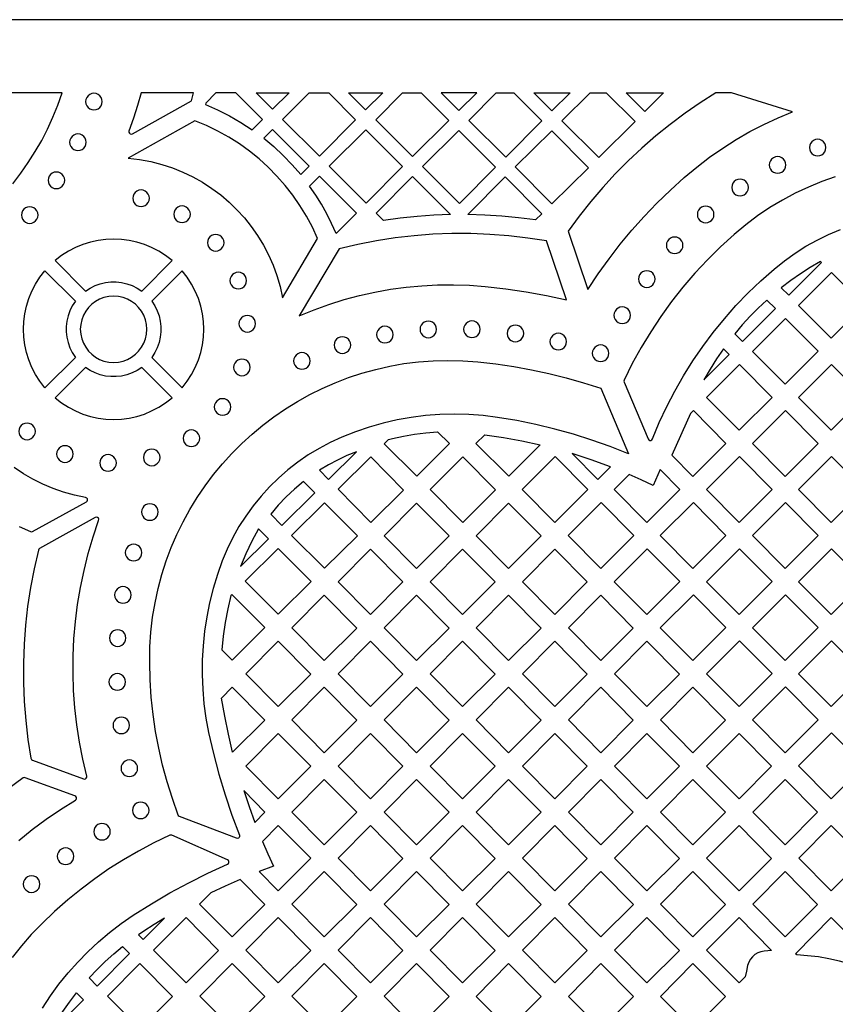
# Model space of a CAD drawing. Header units: millimetres. Extents: x -1358 to 1640, y -1421 to -323.
# Tile 65 of 129: x -366 to -202, y -521 to -323. Entities that reach past the tile are written whole.
import ezdxf

# ---------------------------------------------------------------- set-up
doc = ezdxf.new("R2010")
doc.units = ezdxf.units.MM
doc.layers.add('pattern', color=5, linetype='Continuous')

msp = doc.modelspace()

# ---------------------------------------------------------------- linework, layer by layer
at = {"layer": 'pattern'}
for points in [[(1640.39, -1421.13), (1640.39, -323.13), (-1357.61, -323.13), (-1357.61, -1421.13)], [(-350.77, -341.25), (-350.32, -341.19), (-349.92, -341.02), (-349.59, -340.76), (-349.33, -340.42), (-349.16, -340.02), (-349.1, -339.58), (-349.16, -339.13), (-349.33, -338.74), (-349.59, -338.4), (-349.92, -338.14), (-350.32, -337.97), (-350.77, -337.91), (-351.21, -337.97), (-351.61, -338.14), (-351.94, -338.4), (-352.2, -338.74), (-352.37, -339.13), (-352.43, -339.58), (-352.37, -340.02), (-352.2, -340.42), (-351.94, -340.76), (-351.61, -341.02), (-351.21, -341.19)], [(-331.15, -339.43), (-330.77, -337.81), (-341.31, -337.81), (-342.02, -340.37), (-342.82, -342.93), (-343.73, -345.48), (-343.75, -345.72), (-343.66, -345.92), (-343.5, -346.07), (-343.28, -346.12), (-343.05, -346.06)], [(-316.94, -343.14), (-322.28, -337.81), (-326.3, -337.81), (-328.32, -339.86), (-328.4, -340.14), (-325.94, -341.21), (-323.56, -342.41), (-321.25, -343.74), (-319.01, -345.21)], [(-314.92, -341.11), (-318.23, -337.81), (-311.59, -337.81)], [(-312.89, -343.15), (-307.59, -337.81), (-303.64, -337.81), (-298.23, -343.22), (-305.49, -350.55)], [(-296.23, -341.21), (-299.64, -337.81), (-292.79, -337.81)], [(-294.19, -343.25), (-288.8, -337.81), (-285.05, -337.81), (-279.5, -343.35), (-286.83, -350.61)], [(-277.49, -341.36), (-273.91, -337.81), (-281.04, -337.81)], [(-275.49, -343.36), (-270, -337.81), (-266.45, -337.81), (-260.84, -343.42), (-268.1, -350.75)], [(-258.84, -341.42), (-262.45, -337.81), (-255.19, -337.81)], [(-256.82, -343.44), (-251.18, -337.81), (-247.91, -337.81), (-242.14, -343.58), (-249.44, -350.81)], [(-232.26, -354.81), (-229.75, -352.71), (-227.18, -350.74), (-224.53, -348.9), (-221.83, -347.18), (-219.08, -345.6), (-216.27, -344.14), (-213.42, -342.81), (-210.52, -341.61), (-222.8, -337.81), (-225.9, -337.81), (-229.04, -339.81), (-232.11, -341.92), (-235.09, -344.14), (-237.99, -346.47), (-240.79, -348.91), (-243.5, -351.45), (-246.12, -354.08), (-248.63, -356.82), (-251.05, -359.65), (-253.36, -362.57), (-255.56, -365.58), (-251.59, -377.29), (-249.53, -374.17), (-247.37, -371.15), (-245.12, -368.22), (-242.76, -365.38), (-240.31, -362.63), (-237.74, -359.95), (-235.06, -357.35)], [(-240.15, -341.56), (-243.9, -337.81), (-236.44, -337.81)], [(-343.93, -350.92), (-341.62, -351.19), (-339.35, -351.61), (-337.14, -352.18), (-334.99, -352.88), (-332.91, -353.72), (-330.89, -354.69), (-328.95, -355.78), (-327.09, -356.99), (-325.32, -358.32), (-323.64, -359.75), (-322.05, -361.29), (-320.56, -362.93), (-319.18, -364.65), (-317.91, -366.47), (-316.76, -368.37), (-315.73, -370.35), (-314.82, -372.4), (-314.05, -374.52), (-313.41, -376.7), (-312.92, -378.94), (-305.86, -367.09), (-306.92, -364.79), (-308.11, -362.57), (-309.42, -360.43), (-310.85, -358.38), (-312.39, -356.41), (-314.03, -354.54), (-315.78, -352.76), (-317.62, -351.09), (-319.56, -349.52), (-321.58, -348.06), (-323.69, -346.72), (-325.88, -345.49), (-328.15, -344.39), (-330.49, -343.42)], [(-314.92, -345.16), (-316.68, -346.93), (-314.66, -348.6), (-312.76, -350.37), (-310.95, -352.25), (-309.24, -354.23), (-307.54, -352.54)], [(-303.52, -352.51), (-296.2, -345.25), (-288.83, -352.62), (-296.09, -359.94)], [(-284.83, -352.61), (-277.5, -345.35), (-270.14, -352.71), (-277.4, -360.05)], [(-258.85, -360.09), (-251.48, -352.87), (-258.83, -345.44), (-266.2, -352.65)], [(-353.98, -349.41), (-353.54, -349.35), (-353.14, -349.18), (-352.8, -348.92), (-352.54, -348.58), (-352.37, -348.18), (-352.31, -347.74), (-352.37, -347.29), (-352.54, -346.9), (-352.8, -346.56), (-353.14, -346.3), (-353.54, -346.13), (-353.98, -346.07), (-354.42, -346.13), (-354.82, -346.3), (-355.16, -346.56), (-355.42, -346.9), (-355.59, -347.29), (-355.65, -347.74), (-355.59, -348.18), (-355.42, -348.58), (-355.16, -348.92), (-354.82, -349.18), (-354.42, -349.35)], [(-205.49, -350.46), (-205.04, -350.4), (-204.65, -350.24), (-204.31, -349.98), (-204.05, -349.64), (-203.88, -349.24), (-203.82, -348.8), (-203.88, -348.35), (-204.05, -347.96), (-204.31, -347.62), (-204.65, -347.36), (-205.04, -347.19), (-205.49, -347.13), (-205.93, -347.19), (-206.33, -347.36), (-206.67, -347.62), (-206.93, -347.96), (-207.09, -348.35), (-207.15, -348.8), (-207.09, -349.24), (-206.93, -349.64), (-206.67, -349.98), (-206.33, -350.24), (-205.93, -350.4)], [(-213.54, -353.96), (-213.1, -353.9), (-212.7, -353.73), (-212.36, -353.47), (-212.1, -353.13), (-211.93, -352.73), (-211.87, -352.29), (-211.93, -351.85), (-212.1, -351.45), (-212.36, -351.11), (-212.7, -350.85), (-213.1, -350.68), (-213.54, -350.62), (-213.98, -350.68), (-214.38, -350.85), (-214.72, -351.11), (-214.98, -351.45), (-215.15, -351.85), (-215.2, -352.29), (-215.15, -352.73), (-214.98, -353.13), (-214.72, -353.47), (-214.38, -353.73), (-213.98, -353.9)], [(-358.31, -357.05), (-357.87, -356.99), (-357.47, -356.82), (-357.13, -356.56), (-356.87, -356.22), (-356.7, -355.82), (-356.64, -355.38), (-356.7, -354.94), (-356.87, -354.54), (-357.13, -354.2), (-357.47, -353.94), (-357.87, -353.77), (-358.31, -353.71), (-358.75, -353.77), (-359.15, -353.94), (-359.49, -354.2), (-359.75, -354.54), (-359.92, -354.94), (-359.98, -355.38), (-359.92, -355.82), (-359.75, -356.22), (-359.49, -356.56), (-359.15, -356.82), (-358.75, -356.99)], [(-298.08, -361.99), (-302.15, -366.06), (-303.05, -364.05), (-304.02, -362.1), (-305.09, -360.19), (-306.24, -358.34), (-307.49, -356.52), (-305.52, -354.55)], [(-286.83, -354.62), (-279.17, -362.27), (-282.55, -362.4), (-285.91, -362.63), (-289.27, -362.98), (-292.62, -363.43), (-294.09, -361.96)], [(-260.87, -362.08), (-262.13, -363.33), (-265.52, -362.9), (-268.91, -362.57), (-272.31, -362.36), (-275.72, -362.26), (-268.2, -354.67)], [(-221.06, -358.49), (-220.61, -358.43), (-220.22, -358.26), (-219.88, -358), (-219.62, -357.66), (-219.45, -357.26), (-219.39, -356.82), (-219.45, -356.38), (-219.62, -355.98), (-219.88, -355.64), (-220.22, -355.38), (-220.61, -355.21), (-221.06, -355.15), (-221.5, -355.21), (-221.9, -355.38), (-222.24, -355.64), (-222.5, -355.98), (-222.66, -356.38), (-222.72, -356.82), (-222.66, -357.26), (-222.5, -357.66), (-222.24, -358), (-221.9, -358.26), (-221.5, -358.43)], [(-341.31, -360.64), (-340.87, -360.58), (-340.47, -360.41), (-340.13, -360.15), (-339.87, -359.82), (-339.7, -359.42), (-339.64, -358.97), (-339.7, -358.53), (-339.87, -358.13), (-340.13, -357.8), (-340.47, -357.54), (-340.87, -357.37), (-341.31, -357.31), (-341.76, -357.37), (-342.15, -357.54), (-342.49, -357.8), (-342.75, -358.13), (-342.92, -358.53), (-342.98, -358.97), (-342.92, -359.42), (-342.75, -359.82), (-342.49, -360.15), (-342.15, -360.41), (-341.76, -360.58)], [(-363.66, -364.03), (-363.21, -363.97), (-362.81, -363.8), (-362.48, -363.54), (-362.22, -363.21), (-362.05, -362.81), (-361.99, -362.36), (-362.05, -361.92), (-362.22, -361.52), (-362.48, -361.18), (-362.81, -360.92), (-363.21, -360.76), (-363.66, -360.7), (-364.1, -360.76), (-364.5, -360.92), (-364.83, -361.18), (-365.09, -361.52), (-365.26, -361.92), (-365.32, -362.36), (-365.26, -362.81), (-365.09, -363.21), (-364.83, -363.54), (-364.5, -363.8), (-364.1, -363.97)], [(-333.08, -363.85), (-332.64, -363.79), (-332.24, -363.62), (-331.9, -363.36), (-331.64, -363.03), (-331.47, -362.63), (-331.41, -362.19), (-331.47, -361.74), (-331.64, -361.34), (-331.9, -361.01), (-332.24, -360.75), (-332.64, -360.58), (-333.08, -360.52), (-333.52, -360.58), (-333.92, -360.75), (-334.26, -361.01), (-334.52, -361.34), (-334.69, -361.74), (-334.75, -362.19), (-334.69, -362.63), (-334.52, -363.03), (-334.26, -363.36), (-333.92, -363.62), (-333.52, -363.79)], [(-227.97, -363.91), (-227.53, -363.85), (-227.13, -363.68), (-226.79, -363.42), (-226.53, -363.09), (-226.36, -362.69), (-226.3, -362.24), (-226.36, -361.8), (-226.53, -361.4), (-226.79, -361.07), (-227.13, -360.8), (-227.53, -360.64), (-227.97, -360.58), (-228.41, -360.64), (-228.81, -360.8), (-229.15, -361.07), (-229.41, -361.4), (-229.58, -361.8), (-229.64, -362.24), (-229.58, -362.69), (-229.41, -363.09), (-229.15, -363.42), (-228.81, -363.68), (-228.41, -363.85)], [(-352.48, -377.61), (-351.53, -377), (-350.54, -376.51), (-349.5, -376.14), (-348.44, -375.89), (-347.37, -375.77), (-346.29, -375.77), (-345.21, -375.89), (-344.15, -376.14), (-343.12, -376.51), (-342.12, -377), (-341.18, -377.61), (-335.08, -371.51), (-336.38, -370.5), (-337.75, -369.62), (-339.18, -368.87), (-340.65, -368.26), (-342.16, -367.79), (-343.7, -367.45), (-345.26, -367.25), (-346.83, -367.18), (-348.39, -367.25), (-349.95, -367.45), (-351.49, -367.79), (-353, -368.26), (-354.47, -368.87), (-355.9, -369.62), (-357.27, -370.5), (-358.58, -371.51)], [(-326.32, -369.57), (-325.88, -369.51), (-325.48, -369.35), (-325.14, -369.08), (-324.88, -368.75), (-324.71, -368.35), (-324.65, -367.91), (-324.71, -367.46), (-324.88, -367.06), (-325.14, -366.73), (-325.48, -366.47), (-325.88, -366.3), (-326.32, -366.24), (-326.76, -366.3), (-327.16, -366.47), (-327.5, -366.73), (-327.76, -367.06), (-327.93, -367.46), (-327.99, -367.91), (-327.93, -368.35), (-327.76, -368.75), (-327.5, -369.08), (-327.16, -369.35), (-326.76, -369.51)], [(-272.2, -376.7), (-268.09, -377.17), (-264.01, -377.78), (-259.95, -378.51), (-255.91, -379.39), (-259.92, -367.54), (-263.7, -366.96), (-267.49, -366.52), (-271.29, -366.23), (-275.1, -366.08), (-278.9, -366.08), (-282.71, -366.22), (-286.5, -366.51), (-290.29, -366.95), (-294.05, -367.53), (-297.8, -368.25), (-301.52, -369.12), (-309.55, -382.59), (-306.59, -381.38), (-303.59, -380.3), (-300.56, -379.34), (-297.49, -378.52), (-294.39, -377.83), (-291.26, -377.26), (-288.12, -376.84), (-284.95, -376.54), (-281.77, -376.38), (-278.59, -376.35), (-275.4, -376.46)], [(-234.19, -370.09), (-233.75, -370.03), (-233.35, -369.87), (-233.01, -369.6), (-232.75, -369.27), (-232.58, -368.87), (-232.52, -368.43), (-232.58, -367.98), (-232.75, -367.58), (-233.01, -367.25), (-233.35, -366.99), (-233.75, -366.82), (-234.19, -366.76), (-234.63, -366.82), (-235.03, -366.99), (-235.37, -367.25), (-235.63, -367.58), (-235.8, -367.98), (-235.86, -368.43), (-235.8, -368.87), (-235.63, -369.27), (-235.37, -369.6), (-235.03, -369.87), (-234.63, -370.03)], [(-354.5, -379.63), (-355.11, -380.58), (-355.6, -381.57), (-355.97, -382.6), (-356.22, -383.66), (-356.34, -384.74), (-356.34, -385.82), (-356.22, -386.9), (-355.97, -387.96), (-355.6, -388.99), (-355.11, -389.98), (-354.5, -390.93), (-360.6, -397.03), (-361.61, -395.72), (-362.49, -394.35), (-363.23, -392.93), (-363.84, -391.45), (-364.32, -389.94), (-364.66, -388.4), (-364.86, -386.85), (-364.93, -385.28), (-364.86, -383.71), (-364.66, -382.16), (-364.32, -380.62), (-363.84, -379.11), (-363.23, -377.63), (-362.49, -376.21), (-361.61, -374.84), (-360.6, -373.53)], [(-339.16, -379.63), (-338.54, -380.58), (-338.05, -381.57), (-337.69, -382.6), (-337.44, -383.66), (-337.32, -384.74), (-337.32, -385.82), (-337.44, -386.9), (-337.69, -387.96), (-338.05, -388.99), (-338.54, -389.98), (-339.16, -390.93), (-333.06, -397.03), (-332.04, -395.72), (-331.16, -394.35), (-330.42, -392.93), (-329.81, -391.45), (-329.34, -389.94), (-329, -388.4), (-328.8, -386.85), (-328.73, -385.28), (-328.8, -383.71), (-329, -382.16), (-329.34, -380.62), (-329.81, -379.11), (-330.42, -377.63), (-331.16, -376.21), (-332.04, -374.84), (-333.06, -373.53)], [(-239.78, -376.87), (-239.33, -376.81), (-238.94, -376.65), (-238.6, -376.39), (-238.34, -376.05), (-238.17, -375.65), (-238.11, -375.21), (-238.17, -374.76), (-238.34, -374.37), (-238.6, -374.03), (-238.94, -373.77), (-239.33, -373.6), (-239.78, -373.54), (-240.22, -373.6), (-240.62, -373.77), (-240.96, -374.03), (-241.22, -374.37), (-241.38, -374.76), (-241.44, -375.21), (-241.38, -375.65), (-241.22, -376.05), (-240.96, -376.39), (-240.62, -376.65), (-240.22, -376.81)], [(-204.72, -371.87), (-204.93, -371.66), (-206.97, -372.87), (-208.96, -374.15), (-210.9, -375.51), (-212.79, -376.95), (-211.3, -378.45)], [(-321.8, -377.17), (-321.35, -377.11), (-320.96, -376.94), (-320.62, -376.68), (-320.36, -376.34), (-320.19, -375.95), (-320.13, -375.5), (-320.19, -375.06), (-320.36, -374.66), (-320.62, -374.32), (-320.96, -374.06), (-321.35, -373.89), (-321.8, -373.84), (-322.24, -373.89), (-322.64, -374.06), (-322.97, -374.32), (-323.24, -374.66), (-323.4, -375.06), (-323.46, -375.5), (-323.4, -375.95), (-323.24, -376.34), (-322.97, -376.68), (-322.64, -376.94), (-322.24, -377.11)], [(-202.77, -387.08), (-196.15, -380.46), (-202.69, -373.86), (-209.32, -380.48)], [(-346.83, -391.95), (-345.84, -391.88), (-344.9, -391.67), (-344.02, -391.33), (-343.2, -390.88), (-342.45, -390.31), (-341.8, -389.66), (-341.23, -388.91), (-340.78, -388.09), (-340.44, -387.21), (-340.23, -386.27), (-340.16, -385.28), (-340.23, -384.3), (-340.44, -383.36), (-340.78, -382.47), (-341.23, -381.65), (-341.8, -380.91), (-342.45, -380.25), (-343.2, -379.69), (-344.02, -379.23), (-344.9, -378.9), (-345.84, -378.69), (-346.83, -378.61), (-347.81, -378.69), (-348.75, -378.9), (-349.64, -379.23), (-350.46, -379.69), (-351.2, -380.25), (-351.86, -380.91), (-352.42, -381.65), (-352.88, -382.47), (-353.21, -383.36), (-353.42, -384.3), (-353.5, -385.28), (-353.42, -386.27), (-353.21, -387.21), (-352.88, -388.09), (-352.42, -388.91), (-351.86, -389.66), (-351.2, -390.31), (-350.46, -390.88), (-349.64, -391.33), (-348.75, -391.67), (-347.81, -391.88)], [(-213.98, -381.13), (-215.7, -379.42), (-217.4, -381.02), (-219.04, -382.68), (-220.61, -384.4), (-222.12, -386.19), (-220.58, -387.73)], [(-244.72, -384.13), (-244.28, -384.07), (-243.88, -383.9), (-243.54, -383.64), (-243.28, -383.3), (-243.12, -382.9), (-243.06, -382.46), (-243.12, -382.02), (-243.28, -381.62), (-243.54, -381.28), (-243.88, -381.02), (-244.28, -380.85), (-244.72, -380.79), (-245.17, -380.85), (-245.56, -381.02), (-245.9, -381.28), (-246.16, -381.62), (-246.33, -382.02), (-246.39, -382.46), (-246.33, -382.9), (-246.16, -383.3), (-245.9, -383.64), (-245.56, -383.9), (-245.17, -384.07)], [(-319.99, -385.84), (-319.55, -385.78), (-319.15, -385.61), (-318.81, -385.35), (-318.55, -385.01), (-318.39, -384.61), (-318.33, -384.17), (-318.39, -383.73), (-318.55, -383.33), (-318.81, -382.99), (-319.15, -382.73), (-319.55, -382.56), (-319.99, -382.5), (-320.44, -382.56), (-320.83, -382.73), (-321.17, -382.99), (-321.43, -383.33), (-321.6, -383.73), (-321.66, -384.17), (-321.6, -384.61), (-321.43, -385.01), (-321.17, -385.35), (-320.83, -385.61), (-320.44, -385.78)], [(-218.57, -389.72), (-211.95, -383.1), (-205.4, -389.7), (-212.02, -396.33)], [(-292.36, -388.01), (-291.92, -387.95), (-291.52, -387.79), (-291.18, -387.53), (-290.92, -387.19), (-290.75, -386.79), (-290.69, -386.35), (-290.75, -385.9), (-290.92, -385.51), (-291.18, -385.17), (-291.52, -384.91), (-291.92, -384.74), (-292.36, -384.68), (-292.81, -384.74), (-293.2, -384.91), (-293.54, -385.17), (-293.8, -385.51), (-293.97, -385.9), (-294.03, -386.35), (-293.97, -386.79), (-293.8, -387.19), (-293.54, -387.53), (-293.2, -387.79), (-292.81, -387.95)], [(-283.65, -386.98), (-283.2, -386.92), (-282.81, -386.75), (-282.47, -386.49), (-282.21, -386.16), (-282.04, -385.76), (-281.98, -385.31), (-282.04, -384.87), (-282.21, -384.47), (-282.47, -384.13), (-282.81, -383.87), (-283.2, -383.71), (-283.65, -383.65), (-284.09, -383.71), (-284.49, -383.87), (-284.82, -384.13), (-285.08, -384.47), (-285.25, -384.87), (-285.31, -385.31), (-285.25, -385.76), (-285.08, -386.16), (-284.82, -386.49), (-284.49, -386.75), (-284.09, -386.92)], [(-274.9, -386.94), (-274.45, -386.88), (-274.05, -386.71), (-273.72, -386.45), (-273.46, -386.12), (-273.29, -385.72), (-273.23, -385.27), (-273.29, -384.83), (-273.46, -384.43), (-273.72, -384.1), (-274.05, -383.84), (-274.45, -383.67), (-274.9, -383.61), (-275.34, -383.67), (-275.74, -383.84), (-276.07, -384.1), (-276.33, -384.43), (-276.5, -384.83), (-276.56, -385.27), (-276.5, -385.72), (-276.33, -386.12), (-276.07, -386.45), (-275.74, -386.71), (-275.34, -386.88)], [(-266.16, -387.8), (-265.71, -387.74), (-265.31, -387.57), (-264.98, -387.31), (-264.72, -386.97), (-264.55, -386.57), (-264.49, -386.13), (-264.55, -385.68), (-264.72, -385.29), (-264.98, -384.95), (-265.31, -384.69), (-265.71, -384.52), (-266.16, -384.46), (-266.6, -384.52), (-267, -384.69), (-267.33, -384.95), (-267.59, -385.29), (-267.76, -385.68), (-267.82, -386.13), (-267.76, -386.57), (-267.59, -386.97), (-267.33, -387.31), (-267, -387.57), (-266.6, -387.74)], [(-300.88, -390.12), (-300.44, -390.06), (-300.04, -389.89), (-299.7, -389.63), (-299.44, -389.29), (-299.27, -388.89), (-299.21, -388.45), (-299.27, -388.01), (-299.44, -387.61), (-299.7, -387.27), (-300.04, -387.01), (-300.44, -386.84), (-300.88, -386.78), (-301.32, -386.84), (-301.72, -387.01), (-302.06, -387.27), (-302.32, -387.61), (-302.49, -388.01), (-302.55, -388.45), (-302.49, -388.89), (-302.32, -389.29), (-302.06, -389.63), (-301.72, -389.89), (-301.32, -390.06)], [(-257.55, -389.43), (-257.11, -389.37), (-256.71, -389.2), (-256.37, -388.94), (-256.11, -388.6), (-255.94, -388.21), (-255.89, -387.76), (-255.94, -387.32), (-256.11, -386.92), (-256.37, -386.58), (-256.71, -386.32), (-257.11, -386.16), (-257.55, -386.1), (-257.99, -386.16), (-258.39, -386.32), (-258.73, -386.58), (-258.99, -386.92), (-259.16, -387.32), (-259.22, -387.76), (-259.16, -388.21), (-258.99, -388.6), (-258.73, -388.94), (-258.39, -389.2), (-257.99, -389.37)], [(-249.06, -391.76), (-248.62, -391.7), (-248.22, -391.53), (-247.89, -391.27), (-247.63, -390.93), (-247.46, -390.54), (-247.4, -390.09), (-247.46, -389.65), (-247.63, -389.25), (-247.89, -388.92), (-248.22, -388.65), (-248.62, -388.49), (-249.06, -388.43), (-249.51, -388.49), (-249.91, -388.65), (-250.24, -388.92), (-250.5, -389.25), (-250.67, -389.65), (-250.73, -390.09), (-250.67, -390.54), (-250.5, -390.93), (-250.24, -391.27), (-249.91, -391.53), (-249.51, -391.7)], [(-223.22, -390.37), (-224.4, -389.19), (-225.79, -391.22), (-227.09, -393.31), (-228.31, -395.46)], [(-321.06, -394.6), (-320.61, -394.55), (-320.22, -394.38), (-319.88, -394.12), (-319.62, -393.78), (-319.45, -393.38), (-319.39, -392.94), (-319.45, -392.5), (-319.62, -392.1), (-319.88, -391.76), (-320.22, -391.5), (-320.61, -391.33), (-321.06, -391.27), (-321.5, -391.33), (-321.9, -391.5), (-322.23, -391.76), (-322.49, -392.1), (-322.66, -392.5), (-322.72, -392.94), (-322.66, -393.38), (-322.49, -393.78), (-322.23, -394.12), (-321.9, -394.38), (-321.5, -394.55)], [(-309.01, -393.31), (-308.57, -393.26), (-308.17, -393.09), (-307.83, -392.83), (-307.57, -392.49), (-307.4, -392.09), (-307.34, -391.65), (-307.4, -391.2), (-307.57, -390.81), (-307.83, -390.47), (-308.17, -390.21), (-308.57, -390.04), (-309.01, -389.98), (-309.45, -390.04), (-309.85, -390.21), (-310.19, -390.47), (-310.45, -390.81), (-310.62, -391.2), (-310.68, -391.65), (-310.62, -392.09), (-310.45, -392.49), (-310.19, -392.83), (-309.85, -393.09), (-309.45, -393.26)], [(-358.57, -399.05), (-357.27, -400.06), (-355.9, -400.94), (-354.47, -401.69), (-353, -402.3), (-351.49, -402.77), (-349.95, -403.11), (-348.39, -403.31), (-346.83, -403.38), (-345.26, -403.31), (-343.7, -403.11), (-342.16, -402.77), (-340.65, -402.3), (-339.18, -401.69), (-337.75, -400.94), (-336.38, -400.06), (-335.08, -399.05), (-341.18, -392.95), (-342.12, -393.56), (-343.12, -394.05), (-344.15, -394.42), (-345.21, -394.67), (-346.29, -394.79), (-347.37, -394.79), (-348.44, -394.67), (-349.5, -394.42), (-350.54, -394.05), (-351.53, -393.56), (-352.48, -392.95)], [(-269.74, -402.97), (-272.63, -402.61), (-275.53, -402.4), (-278.43, -402.33), (-281.32, -402.4), (-284.2, -402.62), (-287.07, -402.99), (-289.92, -403.49), (-292.74, -404.14), (-295.53, -404.93), (-298.28, -405.86), (-300.99, -406.93), (-303.32, -408), (-305.57, -409.2), (-307.74, -410.51), (-309.83, -411.95), (-311.82, -413.5), (-313.72, -415.15), (-315.52, -416.91), (-317.22, -418.77), (-318.81, -420.73), (-320.29, -422.78), (-321.65, -424.91), (-322.89, -427.12), (-324.01, -429.42), (-325, -431.78), (-325.98, -434.55), (-326.84, -437.35), (-327.55, -440.18), (-328.13, -443.04), (-328.57, -445.92), (-328.87, -448.82), (-329.03, -451.73), (-329.05, -454.64), (-328.93, -457.56), (-328.68, -460.47), (-328.28, -463.37), (-327.75, -466.26), (-326.78, -470.47), (-325.68, -474.63), (-324.45, -478.75), (-323.07, -482.83), (-321.55, -486.87), (-321.52, -487.1), (-321.59, -487.3), (-321.74, -487.45), (-321.94, -487.52), (-322.17, -487.49), (-333.57, -483.12), (-333.74, -483.01), (-333.84, -482.84), (-335.03, -479.49), (-336.08, -476.15), (-336.99, -472.79), (-337.76, -469.42), (-338.4, -466.03), (-338.89, -462.61), (-339.25, -459.16), (-339.48, -455.66), (-339.58, -452.11), (-339.53, -449.07), (-339.33, -446.07), (-338.99, -443.11), (-338.51, -440.21), (-337.89, -437.35), (-337.14, -434.55), (-336.26, -431.8), (-335.25, -429.12), (-334.12, -426.49), (-332.86, -423.94), (-331.5, -421.46), (-330.02, -419.05), (-328.44, -416.72), (-326.75, -414.47), (-324.96, -412.3), (-323.07, -410.22), (-321.09, -408.24), (-319.02, -406.34), (-316.87, -404.55), (-314.63, -402.85), (-312.31, -401.26), (-309.92, -399.78), (-307.46, -398.41), (-304.93, -397.15), (-302.33, -396.01), (-299.68, -394.99), (-296.97, -394.09), (-294.2, -393.33), (-291.39, -392.69), (-288.53, -392.19), (-285.63, -391.83), (-282.69, -391.6), (-279.72, -391.53), (-276.72, -391.6), (-273.68, -391.82), (-270.07, -392.23), (-266.49, -392.76), (-262.95, -393.4), (-259.43, -394.16), (-255.94, -395.03), (-252.46, -396.03), (-249, -397.14), (-243.45, -410.27), (-247.11, -408.83), (-250.79, -407.52), (-254.5, -406.35), (-258.25, -405.31), (-262.03, -404.4), (-265.86, -403.62)], [(-221.19, -392.35), (-214.65, -398.95), (-221.27, -405.57), (-227.82, -398.97)], [(-202.77, -405.57), (-196.15, -398.95), (-202.69, -392.35), (-209.32, -398.97)], [(-324.95, -402.55), (-324.51, -402.49), (-324.11, -402.33), (-323.77, -402.07), (-323.51, -401.73), (-323.34, -401.33), (-323.29, -400.89), (-323.34, -400.44), (-323.51, -400.05), (-323.77, -399.71), (-324.11, -399.45), (-324.51, -399.28), (-324.95, -399.22), (-325.4, -399.28), (-325.79, -399.45), (-326.13, -399.71), (-326.39, -400.05), (-326.56, -400.44), (-326.62, -400.89), (-326.56, -401.33), (-326.39, -401.73), (-326.13, -402.07), (-325.79, -402.33), (-325.4, -402.49)], [(-230.52, -414.82), (-223.9, -408.2), (-230.44, -401.6), (-231.03, -402.18), (-234.76, -410.55)], [(-212.02, -414.82), (-205.4, -408.2), (-211.94, -401.6), (-218.57, -408.22)], [(-364.19, -407.46), (-363.75, -407.4), (-363.35, -407.23), (-363.02, -406.97), (-362.76, -406.63), (-362.59, -406.24), (-362.53, -405.79), (-362.59, -405.35), (-362.76, -404.95), (-363.02, -404.61), (-363.35, -404.35), (-363.75, -404.19), (-364.19, -404.13), (-364.64, -404.19), (-365.04, -404.35), (-365.37, -404.61), (-365.63, -404.95), (-365.8, -405.35), (-365.86, -405.79), (-365.8, -406.24), (-365.63, -406.63), (-365.37, -406.97), (-365.04, -407.23), (-364.64, -407.4)], [(-331.2, -408.84), (-330.76, -408.78), (-330.36, -408.61), (-330.02, -408.35), (-329.76, -408.01), (-329.59, -407.61), (-329.53, -407.17), (-329.59, -406.72), (-329.76, -406.33), (-330.02, -405.99), (-330.36, -405.73), (-330.76, -405.56), (-331.2, -405.5), (-331.64, -405.56), (-332.04, -405.73), (-332.38, -405.99), (-332.64, -406.33), (-332.81, -406.72), (-332.87, -407.17), (-332.81, -407.61), (-332.64, -408.01), (-332.38, -408.35), (-332.04, -408.61), (-331.64, -408.78)], [(-285.94, -414.81), (-292.49, -408.27), (-291.64, -407.43), (-290.83, -407.22), (-288.64, -406.75), (-286.4, -406.36), (-284.12, -406.06), (-281.8, -405.85), (-279.41, -408.22)], [(-274.09, -408.24), (-272.31, -406.46), (-268.58, -407.01), (-264.88, -407.69), (-261.21, -408.51), (-267.49, -414.78)], [(-356.6, -412), (-356.15, -411.94), (-355.76, -411.77), (-355.42, -411.51), (-355.16, -411.17), (-354.99, -410.77), (-354.93, -410.33), (-354.99, -409.89), (-355.16, -409.49), (-355.42, -409.15), (-355.76, -408.89), (-356.15, -408.72), (-356.6, -408.66), (-357.04, -408.72), (-357.44, -408.89), (-357.78, -409.15), (-358.04, -409.49), (-358.2, -409.89), (-358.26, -410.33), (-358.2, -410.77), (-358.04, -411.17), (-357.78, -411.51), (-357.44, -411.77), (-357.04, -411.94)], [(-347.94, -413.79), (-347.5, -413.73), (-347.1, -413.56), (-346.76, -413.3), (-346.5, -412.96), (-346.33, -412.56), (-346.27, -412.12), (-346.33, -411.67), (-346.5, -411.28), (-346.76, -410.94), (-347.1, -410.68), (-347.5, -410.51), (-347.94, -410.45), (-348.38, -410.51), (-348.78, -410.68), (-349.12, -410.94), (-349.38, -411.28), (-349.55, -411.67), (-349.61, -412.12), (-349.55, -412.56), (-349.38, -412.96), (-349.12, -413.3), (-348.78, -413.56), (-348.38, -413.73)], [(-339.16, -412.69), (-338.71, -412.63), (-338.32, -412.46), (-337.98, -412.2), (-337.72, -411.87), (-337.55, -411.47), (-337.49, -411.02), (-337.55, -410.58), (-337.72, -410.18), (-337.98, -409.84), (-338.32, -409.58), (-338.71, -409.42), (-339.16, -409.36), (-339.6, -409.42), (-340, -409.58), (-340.34, -409.84), (-340.6, -410.18), (-340.76, -410.58), (-340.82, -411.02), (-340.76, -411.47), (-340.6, -411.87), (-340.34, -412.2), (-340, -412.46), (-339.6, -412.63)], [(-303.68, -415.43), (-298.07, -409.86), (-300, -410.66), (-301.88, -411.54), (-303.71, -412.52), (-305.49, -413.6)], [(-301.76, -417.42), (-295.18, -424.07), (-288.62, -417.56), (-295.2, -410.92)], [(-283.3, -417.46), (-276.7, -410.92), (-270.18, -417.49), (-276.69, -424.06)], [(-258.27, -424.07), (-264.82, -417.46), (-258.19, -410.84), (-251.65, -417.44)], [(-249.64, -415.45), (-247.1, -412.91), (-250.93, -411.51), (-254.8, -410.25)], [(-221.27, -424.07), (-214.65, -417.44), (-221.19, -410.84), (-227.82, -417.46)], [(-202.77, -424.07), (-196.15, -417.44), (-202.69, -410.84), (-209.32, -417.46)], [(-237.1, -413.46), (-238.54, -416.68), (-240.91, -415.54), (-243.32, -414.47), (-246.32, -417.46), (-239.77, -424.06), (-233.15, -417.45)], [(-306.44, -418.15), (-308.7, -415.87), (-310.49, -417.37), (-312.19, -418.95), (-313.78, -420.63), (-315.29, -422.42), (-313.04, -424.69)], [(-339.55, -423.64), (-339.1, -423.58), (-338.7, -423.41), (-338.37, -423.15), (-338.1, -422.81), (-337.94, -422.42), (-337.88, -421.97), (-337.94, -421.53), (-338.1, -421.13), (-338.37, -420.8), (-338.7, -420.53), (-339.1, -420.37), (-339.55, -420.31), (-339.99, -420.37), (-340.39, -420.53), (-340.72, -420.8), (-340.98, -421.13), (-341.15, -421.53), (-341.21, -421.97), (-341.15, -422.42), (-340.98, -422.81), (-340.72, -423.15), (-340.39, -423.41), (-339.99, -423.58)], [(-304.48, -433.27), (-311.09, -426.66), (-304.49, -420.12), (-297.87, -426.73)], [(-292.52, -426.75), (-286.02, -420.18), (-279.49, -426.78), (-286.02, -433.31)], [(-267.52, -433.31), (-274.02, -426.75), (-267.52, -420.18), (-260.98, -426.78)], [(-249.02, -433.31), (-242.4, -426.69), (-248.94, -420.09), (-255.57, -426.71)], [(-230.52, -433.31), (-223.9, -426.69), (-230.44, -420.09), (-237.07, -426.71)], [(-212.02, -433.31), (-205.4, -426.69), (-211.94, -420.09), (-218.57, -426.71)], [(-361.69, -429.32), (-361.84, -429.45), (-361.93, -429.62), (-362.79, -433.37), (-363.51, -437.13), (-364.09, -440.92), (-364.52, -444.72), (-364.8, -448.53), (-364.94, -452.35), (-364.93, -456.18), (-364.77, -460), (-364.47, -463.82), (-364.02, -467.62), (-363.42, -471.42), (-363.32, -471.65), (-363.11, -471.78), (-352.85, -475.57), (-352.64, -475.6), (-352.44, -475.53), (-352.3, -475.4), (-352.22, -475.22), (-352.22, -475), (-353.03, -471.6), (-353.69, -468.17), (-354.22, -464.73), (-354.61, -461.27), (-354.86, -457.81), (-354.97, -454.34), (-354.95, -450.88), (-354.78, -447.42), (-354.48, -443.96), (-354.05, -440.52), (-353.47, -437.1), (-352.76, -433.7), (-351.92, -430.32), (-350.94, -426.97), (-349.82, -423.65), (-349.79, -423.41), (-349.88, -423.21), (-350.05, -423.07), (-350.26, -423.01), (-350.5, -423.08)], [(-315.73, -427.35), (-317.73, -425.32), (-319.07, -427.8), (-320.28, -430.34), (-321.36, -432.93)], [(-342.81, -431.78), (-342.36, -431.72), (-341.96, -431.55), (-341.63, -431.29), (-341.37, -430.95), (-341.2, -430.56), (-341.14, -430.11), (-341.2, -429.67), (-341.37, -429.27), (-341.63, -428.93), (-341.96, -428.67), (-342.36, -428.51), (-342.81, -428.45), (-343.25, -428.51), (-343.65, -428.67), (-343.98, -428.93), (-344.24, -429.27), (-344.41, -429.67), (-344.47, -430.11), (-344.41, -430.56), (-344.24, -430.95), (-343.98, -431.29), (-343.65, -431.55), (-343.25, -431.72)], [(-313.78, -429.33), (-320.38, -435.87), (-313.77, -442.48), (-307.16, -435.94)], [(-301.77, -435.99), (-295.27, -429.43), (-288.74, -436.02), (-295.27, -442.55)], [(-283.27, -435.99), (-276.77, -429.43), (-270.24, -436.02), (-276.77, -442.55)], [(-264.77, -435.99), (-258.27, -429.43), (-251.74, -436.02), (-258.27, -442.55)], [(-239.77, -442.56), (-233.15, -435.94), (-239.69, -429.34), (-246.32, -435.96)], [(-221.27, -442.56), (-214.65, -435.94), (-221.19, -429.34), (-227.82, -435.96)], [(-202.77, -442.56), (-196.15, -435.94), (-202.69, -429.34), (-209.32, -435.96)], [(-344.94, -440.28), (-344.49, -440.22), (-344.1, -440.06), (-343.76, -439.8), (-343.5, -439.46), (-343.33, -439.06), (-343.27, -438.62), (-343.33, -438.17), (-343.5, -437.78), (-343.76, -437.44), (-344.1, -437.18), (-344.49, -437.01), (-344.94, -436.95), (-345.38, -437.01), (-345.78, -437.18), (-346.12, -437.44), (-346.38, -437.78), (-346.55, -438.17), (-346.61, -438.62), (-346.55, -439.06), (-346.38, -439.46), (-346.12, -439.8), (-345.78, -440.06), (-345.38, -440.22)], [(-323.07, -438.53), (-323.26, -438.71), (-323.92, -441.42), (-324.45, -444.14), (-324.85, -446.89), (-325.11, -449.67), (-323.03, -451.73), (-316.45, -445.15)], [(-311.02, -445.24), (-304.52, -438.68), (-297.99, -445.27), (-304.52, -451.8)], [(-292.52, -445.24), (-286.02, -438.68), (-279.49, -445.27), (-286.02, -451.8)], [(-274.02, -445.24), (-267.52, -438.68), (-260.99, -445.27), (-267.52, -451.8)], [(-255.52, -445.24), (-249.02, -438.68), (-242.49, -445.27), (-249.02, -451.8)], [(-230.52, -451.81), (-223.9, -445.19), (-230.44, -438.58), (-237.07, -445.2)], [(-212.02, -451.81), (-205.4, -445.19), (-211.94, -438.58), (-218.57, -445.2)], [(-346, -448.95), (-345.56, -448.89), (-345.16, -448.72), (-344.83, -448.46), (-344.57, -448.12), (-344.4, -447.73), (-344.34, -447.28), (-344.4, -446.84), (-344.57, -446.44), (-344.83, -446.1), (-345.16, -445.84), (-345.56, -445.68), (-346, -445.62), (-346.45, -445.68), (-346.85, -445.84), (-347.18, -446.1), (-347.44, -446.44), (-347.61, -446.84), (-347.67, -447.28), (-347.61, -447.73), (-347.44, -448.12), (-347.18, -448.46), (-346.85, -448.72), (-346.45, -448.89)], [(-313.77, -461.05), (-320.27, -454.49), (-313.77, -447.92), (-307.23, -454.52)], [(-301.77, -454.49), (-295.27, -447.92), (-288.74, -454.52), (-295.27, -461.05)], [(-283.27, -454.49), (-276.77, -447.92), (-270.24, -454.52), (-276.77, -461.05)], [(-264.77, -454.49), (-258.27, -447.92), (-251.74, -454.52), (-258.27, -461.05)], [(-246.27, -454.49), (-239.77, -447.92), (-233.24, -454.52), (-239.77, -461.05)], [(-221.27, -461.05), (-214.65, -454.43), (-221.19, -447.83), (-227.82, -454.45)], [(-202.77, -461.05), (-209.32, -454.45), (-202.69, -447.83), (-196.15, -454.43)], [(-346.08, -457.75), (-345.64, -457.69), (-345.24, -457.52), (-344.9, -457.26), (-344.64, -456.92), (-344.48, -456.52), (-344.42, -456.08), (-344.48, -455.64), (-344.64, -455.24), (-344.9, -454.9), (-345.24, -454.64), (-345.64, -454.47), (-346.08, -454.41), (-346.53, -454.47), (-346.92, -454.64), (-347.26, -454.9), (-347.52, -455.24), (-347.69, -455.64), (-347.75, -456.08), (-347.69, -456.52), (-347.52, -456.92), (-347.26, -457.26), (-346.92, -457.52), (-346.53, -457.69)], [(-316.49, -463.76), (-322.92, -470.2), (-323.77, -466.6), (-324.52, -462.97), (-325.15, -459.32), (-323.02, -457.17)], [(-311.02, -463.73), (-304.52, -457.17), (-297.99, -463.77), (-304.52, -470.3)], [(-286.02, -457.17), (-279.48, -463.76), (-286.02, -470.3), (-292.52, -463.73)], [(-274.02, -463.73), (-267.52, -457.17), (-260.99, -463.77), (-267.52, -470.3)], [(-255.52, -463.73), (-249.02, -457.17), (-242.49, -463.77), (-249.02, -470.3)], [(-237.02, -463.73), (-230.52, -457.17), (-223.99, -463.77), (-230.52, -470.3)], [(-212.02, -470.3), (-205.4, -463.68), (-211.94, -457.08), (-218.57, -463.7)], [(-345.28, -466.47), (-344.83, -466.41), (-344.44, -466.25), (-344.1, -465.99), (-343.84, -465.65), (-343.67, -465.25), (-343.61, -464.81), (-343.67, -464.36), (-343.84, -463.97), (-344.1, -463.63), (-344.44, -463.37), (-344.83, -463.2), (-345.28, -463.14), (-345.72, -463.2), (-346.12, -463.37), (-346.45, -463.63), (-346.72, -463.97), (-346.88, -464.36), (-346.94, -464.81), (-346.88, -465.25), (-346.72, -465.65), (-346.45, -465.99), (-346.12, -466.25), (-345.72, -466.41)], [(-320.27, -472.98), (-313.77, -466.42), (-307.24, -473.01), (-313.77, -479.54)], [(-295.27, -479.54), (-301.77, -472.98), (-295.27, -466.42), (-288.73, -473.01)], [(-276.77, -466.42), (-270.24, -473.01), (-276.77, -479.54), (-283.27, -472.98)], [(-264.77, -472.98), (-258.27, -466.42), (-251.74, -473.01), (-258.27, -479.54)], [(-246.27, -472.98), (-239.77, -466.42), (-233.24, -473.01), (-239.77, -479.54)], [(-227.77, -472.98), (-221.27, -466.42), (-214.74, -473.01), (-221.27, -479.54)], [(-202.77, -479.55), (-196.15, -472.93), (-202.69, -466.33), (-209.32, -472.95)], [(-343.66, -475.09), (-343.22, -475.03), (-342.82, -474.86), (-342.48, -474.6), (-342.22, -474.26), (-342.05, -473.86), (-341.99, -473.42), (-342.05, -472.98), (-342.22, -472.58), (-342.48, -472.24), (-342.82, -471.98), (-343.22, -471.81), (-343.66, -471.75), (-344.1, -471.81), (-344.5, -471.98), (-344.84, -472.24), (-345.1, -472.58), (-345.27, -472.98), (-345.33, -473.42), (-345.27, -473.86), (-345.1, -474.26), (-344.84, -474.6), (-344.5, -474.86), (-344.1, -475.03)], [(-311.02, -482.23), (-304.52, -475.66), (-297.99, -482.26), (-304.52, -488.79)], [(-286.02, -488.79), (-292.52, -482.23), (-286.02, -475.66), (-279.48, -482.26)], [(-267.52, -475.66), (-260.98, -482.26), (-267.52, -488.79), (-274.02, -482.23)], [(-255.52, -482.23), (-249.02, -475.66), (-242.49, -482.26), (-249.02, -488.79)], [(-237.02, -482.23), (-230.52, -475.66), (-223.99, -482.26), (-230.52, -488.79)], [(-218.52, -482.23), (-212.02, -475.66), (-205.49, -482.26), (-212.02, -488.79)], [(-316.43, -482.23), (-320.71, -477.91), (-319.63, -481.11), (-318.47, -484.29)], [(-341.38, -483.54), (-340.94, -483.48), (-340.54, -483.31), (-340.2, -483.05), (-339.94, -482.72), (-339.77, -482.32), (-339.71, -481.87), (-339.77, -481.43), (-339.94, -481.03), (-340.2, -480.7), (-340.54, -480.44), (-340.94, -480.27), (-341.38, -480.21), (-341.82, -480.27), (-342.22, -480.44), (-342.56, -480.7), (-342.82, -481.03), (-342.99, -481.43), (-343.04, -481.87), (-342.99, -482.32), (-342.82, -482.72), (-342.56, -483.05), (-342.22, -483.31), (-341.82, -483.48)], [(-349.15, -487.82), (-348.7, -487.76), (-348.31, -487.6), (-347.97, -487.33), (-347.71, -487), (-347.54, -486.6), (-347.48, -486.16), (-347.54, -485.71), (-347.71, -485.31), (-347.97, -484.98), (-348.31, -484.72), (-348.7, -484.55), (-349.15, -484.49), (-349.59, -484.55), (-349.99, -484.72), (-350.33, -484.98), (-350.59, -485.31), (-350.75, -485.71), (-350.81, -486.16), (-350.75, -486.6), (-350.59, -487), (-350.33, -487.33), (-349.99, -487.6), (-349.59, -487.76)], [(-313.77, -484.91), (-316.93, -488.1), (-315.84, -490.61), (-314.69, -493.1), (-317.59, -494.18), (-313.77, -498.03), (-307.24, -491.5)], [(-301.77, -491.47), (-295.27, -484.91), (-288.74, -491.51), (-295.27, -498.04)], [(-276.77, -498.04), (-283.27, -491.48), (-276.77, -484.91), (-270.23, -491.51)], [(-258.27, -484.91), (-251.73, -491.51), (-258.27, -498.04), (-264.77, -491.47)], [(-246.27, -491.48), (-239.77, -484.91), (-233.24, -491.51), (-239.77, -498.04)], [(-227.77, -491.48), (-221.27, -484.91), (-214.74, -491.51), (-221.27, -498.04)], [(-209.27, -491.48), (-202.77, -484.91), (-196.24, -491.51), (-202.77, -498.04)], [(-356.47, -492.76), (-356.02, -492.7), (-355.63, -492.53), (-355.29, -492.27), (-355.03, -491.93), (-354.86, -491.54), (-354.8, -491.09), (-354.86, -490.65), (-355.03, -490.25), (-355.29, -489.91), (-355.63, -489.65), (-356.02, -489.49), (-356.47, -489.43), (-356.91, -489.49), (-357.31, -489.65), (-357.65, -489.91), (-357.91, -490.25), (-358.07, -490.65), (-358.13, -491.09), (-358.07, -491.54), (-357.91, -491.93), (-357.65, -492.27), (-357.31, -492.53), (-356.91, -492.7)], [(-304.52, -507.28), (-311.02, -500.72), (-304.52, -494.16), (-297.99, -500.75)], [(-292.52, -500.72), (-286.02, -494.16), (-279.49, -500.75), (-286.02, -507.28)], [(-267.52, -507.28), (-274.02, -500.72), (-267.52, -494.16), (-260.98, -500.75)], [(-249.02, -494.16), (-242.48, -500.75), (-249.02, -507.28), (-255.52, -500.72)], [(-237.02, -500.72), (-230.52, -494.16), (-223.99, -500.75), (-230.52, -507.28)], [(-218.52, -500.72), (-212.02, -494.16), (-205.49, -500.75), (-212.02, -507.28)], [(-363.29, -498.35), (-362.85, -498.29), (-362.45, -498.12), (-362.11, -497.86), (-361.85, -497.53), (-361.68, -497.13), (-361.63, -496.68), (-361.68, -496.24), (-361.85, -495.84), (-362.11, -495.51), (-362.45, -495.25), (-362.85, -495.08), (-363.29, -495.02), (-363.74, -495.08), (-364.13, -495.25), (-364.47, -495.51), (-364.73, -495.84), (-364.9, -496.24), (-364.96, -496.68), (-364.9, -497.13), (-364.73, -497.53), (-364.47, -497.86), (-364.13, -498.12), (-363.74, -498.29)], [(-316.49, -500.75), (-321.44, -495.76), (-324.4, -497.07), (-327.33, -498.46), (-329.56, -500.68), (-323.02, -507.28)], [(-340.87, -507.82), (-336.58, -503.49), (-338.7, -504.79), (-340.78, -506.13), (-341.84, -506.84)], [(-332.27, -516.53), (-338.78, -509.96), (-332.28, -503.4), (-325.74, -510)], [(-313.77, -516.53), (-320.28, -509.97), (-313.78, -503.4), (-307.24, -510)], [(-301.77, -509.97), (-295.27, -503.4), (-288.74, -510), (-295.27, -516.53)], [(-283.27, -509.97), (-276.77, -503.41), (-270.24, -510), (-276.77, -516.53)], [(-258.27, -516.53), (-264.77, -509.97), (-258.27, -503.41), (-251.73, -510)], [(-239.77, -503.41), (-233.24, -510), (-239.77, -516.53), (-246.27, -509.97)], [(-221.27, -503.41), (-214.73, -510), (-216.23, -510.13), (-216.89, -510.26), (-217.52, -510.5), (-218.08, -510.84), (-218.58, -511.27), (-219, -511.78), (-219.32, -512.36), (-219.54, -513.01), (-219.8, -514.14), (-220.02, -515.29), (-221.27, -516.53), (-227.77, -509.97)], [(-196.23, -510), (-198.96, -512.73), (-201.08, -512.15), (-203.21, -511.67), (-205.34, -511.31), (-207.5, -511.05), (-209.69, -510.9), (-209.94, -510.65), (-202.77, -503.41)], [(-350.1, -517.14), (-351.74, -515.49), (-350.15, -513.81), (-348.51, -512.21), (-346.8, -510.67), (-345.02, -509.2), (-343.62, -510.6)], [(-341.53, -525.77), (-348.03, -519.21), (-341.53, -512.65), (-334.99, -519.24)], [(-323.02, -525.77), (-329.53, -519.21), (-323.02, -512.65), (-316.49, -519.24)], [(-311.03, -519.21), (-304.53, -512.65), (-297.99, -519.24), (-304.52, -525.77)], [(-292.52, -519.21), (-286.02, -512.65), (-279.49, -519.25), (-286.02, -525.78)], [(-274.02, -519.22), (-267.52, -512.65), (-260.99, -519.25), (-267.52, -525.78)], [(-249.02, -525.78), (-255.52, -519.22), (-249.02, -512.65), (-242.48, -519.25)], [(-230.52, -512.65), (-223.98, -519.25), (-230.52, -525.78), (-237.02, -519.22)], [(-359.29, -526.42), (-359.45, -526.25), (-358.28, -524.23), (-357.03, -522.27), (-355.7, -520.36), (-354.29, -518.5), (-352.86, -519.93)]]:
    msp.add_lwpolyline(points, close=True, dxfattribs=at)
for points in [[(-367.07, -356.09), (-365.45, -353.97), (-363.94, -351.82), (-362.55, -349.62), (-361.26, -347.38), (-360.08, -345.09), (-359.01, -342.73), (-358.03, -340.31), (-357.15, -337.81), (-370.39, -337.81)], [(-201.94, -354.68), (-204.66, -355.64), (-207.34, -356.73), (-209.97, -357.97), (-212.55, -359.35), (-215.07, -360.86), (-217.54, -362.52), (-219.93, -364.31), (-222.26, -366.24), (-224.99, -368.74), (-227.61, -371.34), (-230.13, -374.04), (-232.53, -376.84), (-234.81, -379.74), (-236.97, -382.72), (-239, -385.8), (-240.92, -388.95), (-242.7, -392.19), (-244.35, -395.5), (-244.4, -395.7), (-244.36, -395.89), (-239.53, -407.31), (-239.39, -407.5), (-239.19, -407.59), (-238.98, -407.59), (-238.78, -407.49), (-238.65, -407.3), (-237.28, -404.03), (-235.78, -400.82), (-234.16, -397.69), (-232.41, -394.62), (-230.54, -391.64), (-228.54, -388.73), (-226.44, -385.91), (-224.21, -383.18), (-221.88, -380.53), (-219.43, -377.99), (-216.88, -375.54), (-214.22, -373.19), (-212.16, -371.54), (-210.03, -370.02), (-207.83, -368.63), (-205.58, -367.37), (-203.28, -366.25), (-200.92, -365.26)], [(-365.79, -424.9), (-363.53, -425.89), (-363.32, -425.93), (-363.12, -425.86), (-352.29, -419.96), (-352.11, -419.79), (-352.05, -419.57), (-352.08, -419.35), (-352.22, -419.17), (-352.44, -419.07), (-354.68, -418.61), (-356.86, -418.01), (-358.98, -417.27), (-361.04, -416.4), (-363.02, -415.41), (-364.93, -414.29), (-366.75, -413.06)], [(-365.87, -487.9), (-363.16, -485.72), (-360.36, -483.65), (-357.47, -481.69), (-354.5, -479.85), (-354.34, -479.69), (-354.27, -479.5), (-354.29, -479.29), (-354.39, -479.11), (-354.58, -478.99), (-364.54, -475.32), (-364.76, -475.28), (-364.97, -475.37), (-368.08, -477.59)], [(-361.12, -521.58), (-359.51, -519.14), (-357.79, -516.79), (-355.96, -514.52), (-354.02, -512.35), (-351.99, -510.26), (-349.85, -508.28), (-347.62, -506.39), (-345.29, -504.61), (-342.87, -502.95), (-339.22, -500.63), (-335.51, -498.46), (-331.73, -496.41), (-327.88, -494.49), (-323.95, -492.69), (-323.77, -492.55), (-323.68, -492.36), (-323.67, -492.15), (-323.77, -491.96), (-323.95, -491.82), (-335.12, -486.88), (-335.32, -486.84), (-335.51, -486.88), (-338.72, -488.42), (-341.82, -490.05), (-344.83, -491.79), (-347.75, -493.64), (-350.59, -495.6), (-353.35, -497.67), (-356.04, -499.87), (-358.67, -502.19), (-361.24, -504.64), (-363.35, -506.83), (-365.33, -509.1), (-367.17, -511.43)]]:
    msp.add_lwpolyline(points, dxfattribs=at)

doc.saveas('drawing.dxf')
